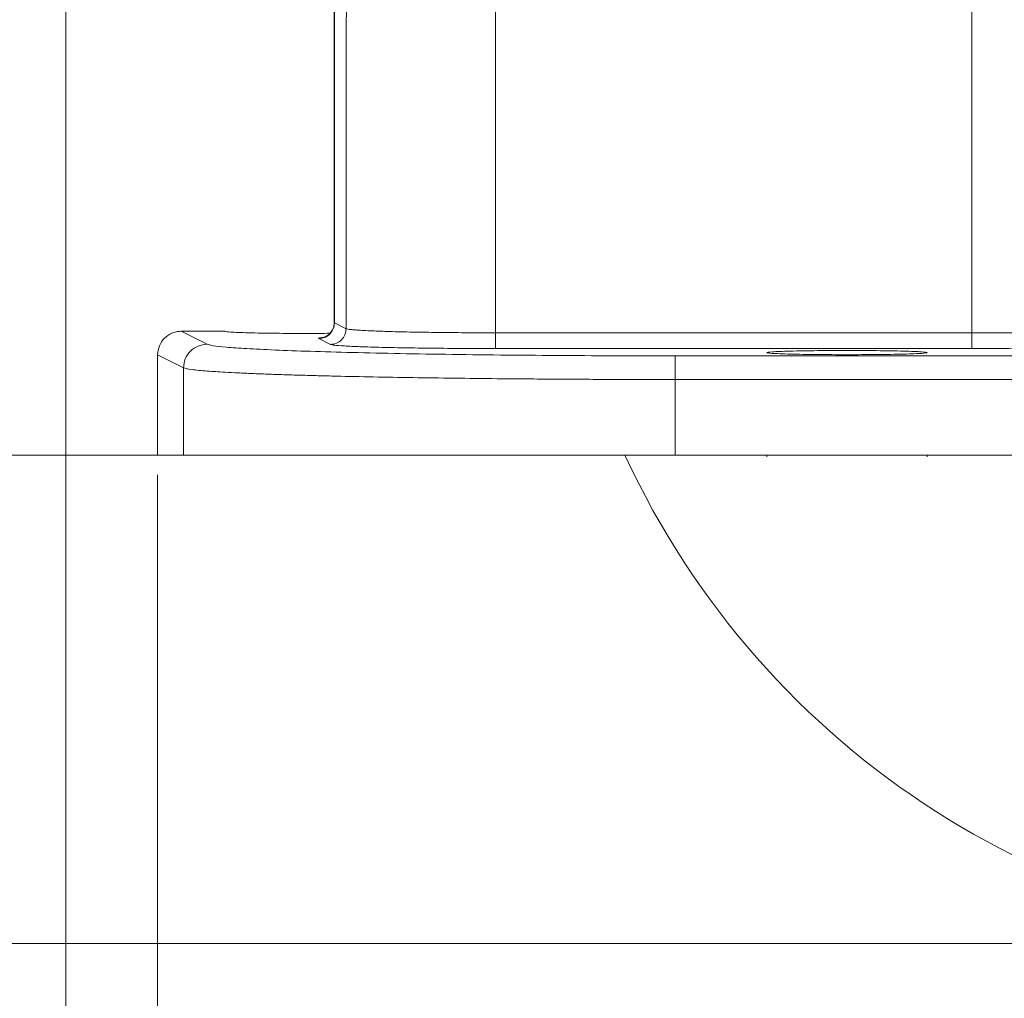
# Model space of a CAD drawing. Header units: inches. Extents: x 0.3 to 33.9, y 0.2 to 21.7.
# Tile 14 of 22: x 20.3 to 22.8, y 5.4 to 7.8. Entities that reach past the tile are written whole.
import ezdxf

# ---------------------------------------------------------------- set-up
doc = ezdxf.new("R2010")
doc.units = ezdxf.units.IN
doc.header["$MEASUREMENT"] = 0
doc.layers.add('SLD-0', color=7, linetype='Continuous', lineweight=15)
doc.styles.add('SLDTEXTSTYLE0', font='TXT', dxfattribs={"width": 0.75})
doc.dimstyles.new('SLDDIMSTYLE0', dxfattribs={"dimtxt": 0.25, "dimasz": 0.13, "dimexe": 0, "dimexo": 0.0625, "dimgap": 0.0625, "dimtad": 0, "dimtih": 1, "dimtoh": 1, "dimdec": 4, "dimrnd": 1e-09, "dimzin": 12, "dimdsep": 46, "dimtxsty": 'SLDTEXTSTYLE0', "dimsah": 1, "dimcen": 0.09, "dimadec": 0, "dimazin": 3, "dimtfac": 1, "dimtdec": 4, "dimtofl": 0, "dimtmove": 0, "dimatfit": 3, "dimfxl": 1, "dimfrac": 2, "dimtolj": 1, "dimtzin": 12, "dimarcsym": 0})
doc.dimstyles.new('SLDDIMSTYLE1', dxfattribs={"dimtxt": 0.25, "dimasz": 0.13, "dimexe": 0, "dimexo": 0.0625, "dimgap": 0.0625, "dimtad": 0, "dimtih": 1, "dimtoh": 1, "dimdec": 4, "dimrnd": 1e-09, "dimzin": 4, "dimdsep": 46, "dimtxsty": 'SLDTEXTSTYLE0', "dimsah": 1, "dimcen": 0.09, "dimadec": 0, "dimazin": 1, "dimtfac": 1, "dimtdec": 4, "dimtofl": 0, "dimtmove": 0, "dimatfit": 3, "dimfxl": 1, "dimfrac": 2, "dimtolj": 1, "dimtzin": 12, "dimarcsym": 0})

# ---------------------------------------------------------------- blocks, each defined once
blk = doc.blocks.new('*D10')
at = {"layer": 'SLD-0'}
for p, q in [((25.003, 14.0358), (16.6074, 14.0358)), ((16.7324, 14.0358), (16.7324, 10.1743)), ((16.2533, 9.8003), (16.2025, 9.8003)), ((16.2025, 9.8003), (16.2025, 9.4034)), ((17.2115, 9.8003), (17.2623, 9.8003)), ((17.2623, 9.8003), (17.2623, 9.4034)), ((16.2025, 9.4034), (16.2533, 9.4034)), ((17.2623, 9.4034), (17.2115, 9.4034)), ((16.7324, 5.4912), (16.7324, 9.3526)), ((23.753, 5.4912), (16.6074, 5.4912))]:
    blk.add_line(p, q, dxfattribs=at)
for points in [[(16.7324, 14.0358), (16.7124, 13.9058), (16.7524, 13.9058)], [(16.7324, 5.4912), (16.7524, 5.6212), (16.7124, 5.6212)]]:
    blk.add_solid(points, dxfattribs=at)
at = {"layer": 'SLD-0', "char_height": 0.25, "attachment_point": 1, "style": 'SLDTEXTSTYLE0'}
for s, insert in [('8.54', (16.3076, 10.1733, 0.0039)), ('217.0', (16.3168, 9.7257, 0.0039))]:
    blk.add_mtext(s, dxfattribs=dict(at, insert=insert))
blk = doc.blocks.new('*D11')
at = {"layer": 'SLD-0'}
for p, q in [((25.003, 14.0358), (18.4972, 14.0358)), ((18.6222, 14.0358), (18.6222, 10.7943)), ((18.1431, 10.4203), (18.0923, 10.4203)), ((18.0923, 10.4203), (18.0923, 10.0234)), ((19.1013, 10.4203), (19.1521, 10.4203)), ((19.1521, 10.4203), (19.1521, 10.0234)), ((18.0923, 10.0234), (18.1431, 10.0234)), ((19.1521, 10.0234), (19.1013, 10.0234)), ((18.6222, 6.7312), (18.6222, 9.9726)), ((21.9421, 6.7312), (18.4972, 6.7312))]:
    blk.add_line(p, q, dxfattribs=at)
for points in [[(18.6222, 14.0358), (18.6022, 13.9058), (18.6422, 13.9058)], [(18.6222, 6.7312), (18.6422, 6.8612), (18.6022, 6.8612)]]:
    blk.add_solid(points, dxfattribs=at)
at = {"layer": 'SLD-0', "char_height": 0.25, "attachment_point": 1, "style": 'SLDTEXTSTYLE0'}
for s, insert in [('7.30', (18.1974, 10.7933, 0.0039)), ('185.5', (18.2066, 10.3457, 0.0039))]:
    blk.add_mtext(s, dxfattribs=dict(at, insert=insert))
blk = doc.blocks.new('*D12')
at = {"layer": 'SLD-0'}
for p, q in [((20.4448, 8.5977), (20.4448, 2.8465)), ((23.803, 6.9007), (23.803, 2.8465)), ((21.7372, 3.0083), (21.6864, 3.0083)), ((21.6864, 3.0083), (21.6864, 2.6114)), ((22.5107, 3.0083), (22.5614, 3.0083)), ((22.5614, 3.0083), (22.5614, 2.6114)), ((20.4448, 2.9715), (21.5976, 2.9715)), ((23.803, 2.9715), (22.6503, 2.9715)), ((21.6864, 2.6114), (21.7372, 2.6114)), ((22.5614, 2.6114), (22.5107, 2.6114))]:
    blk.add_line(p, q, dxfattribs=at)
for points in [[(20.4448, 2.9715), (20.5748, 2.9515), (20.5748, 2.9915)], [(23.803, 2.9715), (23.673, 2.9915), (23.673, 2.9515)]]:
    blk.add_solid(points, dxfattribs=at)
at = {"layer": 'SLD-0', "char_height": 0.25, "attachment_point": 1, "style": 'SLDTEXTSTYLE0'}
for s, insert in [('3.36', (21.6991, 3.3813, -1.4942)), ('85.3', (21.8007, 2.9337, -1.4942))]:
    blk.add_mtext(s, dxfattribs=dict(at, insert=insert))
blk = doc.blocks.new('*D13')
at = {"layer": 'SLD-0'}
for p, q in [((23.803, 6.9007), (23.803, 4.0276)), ((20.678, 6.6812), (20.678, 4.0276)), ((21.8538, 4.1894), (21.803, 4.1894)), ((21.803, 4.1894), (21.803, 3.7925)), ((22.6273, 4.1894), (22.678, 4.1894)), ((22.678, 4.1894), (22.678, 3.7925)), ((20.678, 4.1526), (21.7142, 4.1526)), ((23.803, 4.1526), (22.7669, 4.1526)), ((21.803, 3.7925), (21.8538, 3.7925)), ((22.678, 3.7925), (22.6273, 3.7925))]:
    blk.add_line(p, q, dxfattribs=at)
for points in [[(20.678, 4.1526), (20.808, 4.1326), (20.808, 4.1726)], [(23.803, 4.1526), (23.673, 4.1726), (23.673, 4.1326)]]:
    blk.add_solid(points, dxfattribs=at)
at = {"layer": 'SLD-0', "char_height": 0.25, "attachment_point": 1, "style": 'SLDTEXTSTYLE0'}
for s, insert in [('3.13', (21.8157, 4.5624, -1.4942)), ('79.4', (21.9173, 4.1148, -1.4942))]:
    blk.add_mtext(s, dxfattribs=dict(at, insert=insert))

msp = doc.modelspace()

# ---------------------------------------------------------------- linework, layer by layer
at = {"color": 7, "linetype": 'Continuous', "lineweight": 15}
for p, q in [((21.12651, 8.14405), (21.12651, 7.06329)), ((21.12703, 8.14379), (21.12703, 7.06721)), ((21.15673, 7.83677), (21.16302, 7.93192)), ((21.53621, 7.04194), (21.53621, 7.8616)), ((22.74544, 7.04194), (22.74544, 7.8616)), ((21.15673, 7.05237), (21.15673, 7.83677)), ((21.12703, 7.06721), (21.15673, 7.05237)), ((20.84953, 7.04566), (20.73803, 7.04566)), ((20.80374, 7.01283), (20.73803, 7.04566)), ((20.84953, 7.04581), (20.84953, 7.04566)), ((21.11679, 7.01238), (21.08708, 7.02722)), ((22.74544, 7.04194), (21.53621, 7.04194)), ((22.74544, 7.00196), (21.53621, 7.00196)), ((20.74382, 6.95285), (20.67803, 6.98572)), ((20.67803, 6.73117), (20.67803, 6.98572)), ((25.61395, 6.9833), (21.99211, 6.9833)), ((20.74382, 6.95285), (20.74382, 6.73117)), ((21.99211, 6.73117), (21.99211, 6.92332)), ((25.61395, 6.92332), (21.99211, 6.92332)), ((20.74382, 6.73117), (20.67803, 6.73117)), ((25.61395, 6.73117), (21.99211, 6.73117)), ((22.22453, 6.73117), (22.22453, 6.72714)), ((22.63153, 6.72714), (22.63153, 6.73117))]:
    msp.add_line(p, q, dxfattribs=at)
msp.add_arc((23.80303, 7.62617), 2.135, 204.83352, 335.15516, dxfattribs=at)
for points in [[(21.12703, 7.06721), (21.12642, 7.06197), (21.12521, 7.0515), (21.11597, 7.03829), (21.10277, 7.02904), (21.09231, 7.02783), (21.08708, 7.02722)], [(21.11679, 7.01238), (21.12202, 7.01299), (21.13248, 7.0142), (21.14567, 7.02345), (21.15491, 7.03666), (21.15613, 7.04713), (21.15673, 7.05237)], [(21.53621, 7.00196), (21.53621, 7.00267), (21.53621, 7.0041), (21.53621, 7.0134), (21.53621, 7.02648), (21.53621, 7.03679), (21.53621, 7.04194)], [(22.74544, 7.00196), (22.74544, 7.00267), (22.74544, 7.0041), (22.74544, 7.0134), (22.74544, 7.02648), (22.74544, 7.03679), (22.74544, 7.04194)], [(20.74382, 6.95285), (20.74473, 6.9607), (20.74655, 6.97641), (20.76041, 6.99622), (20.7802, 7.01009), (20.79589, 7.01192), (20.80374, 7.01283)], [(21.99211, 6.9833), (21.99211, 6.98222), (21.99211, 6.98008), (21.99211, 6.96613), (21.99211, 6.94651), (21.99211, 6.93105), (21.99211, 6.92332)], [(21.99211, 6.73117), (21.93938, 6.73117), (21.83394, 6.73117), (21.6783, 6.73117), (21.52767, 6.73117), (21.38448, 6.73117), (21.25099, 6.73117), (21.12937, 6.73117), (21.02153, 6.73117), (20.92923, 6.73117), (20.85383, 6.73117), (20.79701, 6.73117), (20.75788, 6.73117), (20.74851, 6.73117), (20.74382, 6.73117)]]:
    msp.add_open_spline(points, degree=3, dxfattribs=at)
for points, knots in [([(21.12653, 7.06775), (21.12613, 7.06356), (21.12528, 7.0549), (21.12002, 7.04535), (21.11457, 7.03909), (21.10974, 7.03518), (21.1049, 7.03239), (21.10083, 7.03074), (21.09825, 7.03012), (21.09841, 7.03014), (21.09848, 7.03015)], [0, 0, 0, 0, 0.1447361, 0.2995083, 0.3850998, 0.4786527, 0.5847954, 0.7117129, 0.8720685, 1, 1, 1, 1]), ([(21.15673, 7.05237), (21.15789, 7.05197), (21.16006, 7.05122), (21.16798, 7.05017), (21.17758, 7.04927), (21.19479, 7.04802), (21.22445, 7.04653), (21.27387, 7.04489), (21.33187, 7.04359), (21.39742, 7.04265), (21.46623, 7.04206), (21.51309, 7.04198), (21.53621, 7.04194)], [0, 0, 0, 0, 0.07173535, 0.13580212, 0.19219816, 0.24092159, 0.37658012, 0.50018669, 0.62991258, 0.75645523, 0.87981687, 1, 1, 1, 1]), ([(20.67803, 6.98572), (20.67894, 6.9936), (20.68075, 7.0093), (20.69437, 7.02888), (20.71046, 7.03986), (20.72546, 7.04488), (20.73376, 7.0454), (20.73803, 7.04566)], [0, 0, 0, 0, 0.2507334, 0.499136, 0.7346555, 0.8637239, 1, 1, 1, 1]), ([(20.84953, 7.04566), (20.85224, 7.04499), (20.85643, 7.04396), (20.8818, 7.04272), (20.90806, 7.04187), (20.94068, 7.04117), (20.98797, 7.04054), (21.04963, 7.04018), (21.09544, 7.0405), (21.11644, 7.04065)], [0, 0, 0, 0, 0.1991325, 0.3063225, 0.4157803, 0.5252304, 0.6323992, 0.8314683, 1, 1, 1, 1]), ([(21.08708, 7.02722), (21.08606, 7.02817), (21.08482, 7.02933), (21.10007, 7.0304), (21.10282, 7.03059)], [0, 0, 0, 0, 0.8192032, 1, 1, 1, 1]), ([(23.0745, 7.03842), (23.05139, 7.03897), (23.00588, 7.04003), (22.92242, 7.04111), (22.83494, 7.04181), (22.77495, 7.0419), (22.74544, 7.04194)], [0, 0, 0, 0, 0.2619814, 0.5159738, 0.7619793, 1, 1, 1, 1]), ([(20.80374, 7.01283), (20.80781, 7.0116), (20.81606, 7.00911), (20.85039, 7.00541), (20.90223, 7.00173), (20.97359, 6.99817), (21.06368, 6.99482), (21.17056, 6.99179), (21.29177, 6.98915), (21.42432, 6.98697), (21.56391, 6.98529), (21.70688, 6.98413), (21.84978, 6.98342), (21.94512, 6.98334), (21.99211, 6.9833)], [0, 0, 0, 0, 0.07803454, 0.15831419, 0.24071006, 0.326281, 0.41279174, 0.50005352, 0.58730119, 0.6738003, 0.75936371, 0.84172729, 0.92198689, 1, 1, 1, 1]), ([(21.53621, 7.00196), (21.51133, 7.00199), (21.46018, 7.00206), (21.38426, 7.00263), (21.31107, 7.00359), (21.24521, 7.00493), (21.19066, 7.00658), (21.15058, 7.00844), (21.12469, 7.0104), (21.11937, 7.01173), (21.11679, 7.01238)], [0, 0, 0, 0, 0.117056, 0.2406517, 0.3690304, 0.4999463, 0.630871, 0.7592742, 0.882905, 1, 1, 1, 1]), ([(23.04459, 6.99844), (23.02484, 6.99895), (22.9849, 7), (22.91052, 7.0011), (22.82964, 7.00182), (22.7733, 7.00191), (22.74544, 7.00196)], [0, 0, 0, 0, 0.2472124, 0.5000257, 0.7528252, 1, 1, 1, 1]), ([(22.42803, 6.99698), (22.40243, 6.99691), (22.36305, 6.9968), (22.31566, 6.99614), (22.2831, 6.99545), (22.25667, 6.99459), (22.23209, 6.99335), (22.21961, 6.99165), (22.23209, 6.98995), (22.25667, 6.98871), (22.2831, 6.98786), (22.31566, 6.98716), (22.36305, 6.98652), (22.42803, 6.98619), (22.493, 6.98652), (22.54039, 6.98716), (22.57295, 6.98786), (22.59938, 6.98871), (22.62397, 6.98995), (22.63644, 6.99165), (22.62397, 6.99335), (22.59938, 6.99459), (22.57295, 6.99545), (22.54039, 6.99614), (22.493, 6.9968), (22.45362, 6.99691), (22.42803, 6.99698)], [0, 0, 0, 0, 0.0598547, 0.0920774, 0.1249861, 0.1578971, 0.1901263, 0.25, 0.3098737, 0.3421029, 0.3750139, 0.4079226, 0.4401453, 0.5, 0.5598547, 0.5920774, 0.6249861, 0.6578971, 0.6901263, 0.75, 0.8098737, 0.8421029, 0.8750139, 0.9079226, 0.9401453, 1, 1, 1, 1]), ([(21.99211, 6.92332), (21.94162, 6.92336), (21.83976, 6.92346), (21.68791, 6.9242), (21.55087, 6.92529), (21.42977, 6.92662), (21.32436, 6.9281), (21.22399, 6.92984), (21.14523, 6.93152), (21.08506, 6.93302), (21.04049, 6.93425), (20.99748, 6.93558), (20.95639, 6.93701), (20.91762, 6.93852), (20.88157, 6.94014), (20.84161, 6.9422), (20.79934, 6.94497), (20.75959, 6.94865), (20.74934, 6.95138), (20.74382, 6.95285)], [0, 0, 0, 0, 0.0797684, 0.1609513, 0.2435494, 0.3064457, 0.3701393, 0.4346305, 0.4999195, 0.5340193, 0.5691066, 0.6051814, 0.6422436, 0.6802933, 0.7193305, 0.7593552, 0.8259544, 0.9061722, 1, 1, 1, 1])]:
    msp.add_open_spline(points, degree=3, knots=knots, dxfattribs=at)

# ---------------------------------------------------------------- dimensions: what is measured, and where the dimension line sits
at = {"layer": 'SLD-0'}
for base, p2, dimstyle, picture, middle in [((16.73242, 5.49117), (23.80303, 5.49117), 'SLDDIMSTYLE0', '*D10', (16.73242, 9.76347)), ((18.62219, 6.73117), (21.99211, 6.73117), 'SLDDIMSTYLE1', '*D11', (18.62219, 10.38347))]:
    dim = msp.add_linear_dim(base=base, p1=(25.05303, 14.03577), p2=p2, angle=90, dimstyle=dimstyle, dxfattribs=at)
    dim.commit()
    dim.dimension.update_dxf_attribs({"geometry": picture, "text_midpoint": middle, "dimtype": 160})
for base, p2, picture, middle in [((20.44481, 2.97148), (20.44481, 8.6477), '*D12', (22.12392, 2.97148)), ((20.67803, 4.15258), (20.67803, 6.73117), '*D13', (22.24053, 4.15258))]:
    dim = msp.add_linear_dim(base=base, p1=(23.80303, 6.95067), p2=p2, dimstyle='SLDDIMSTYLE0', dxfattribs=at)
    dim.commit()
    dim.dimension.update_dxf_attribs({"geometry": picture, "text_midpoint": middle, "dimtype": 160})

doc.saveas('drawing.dxf')
